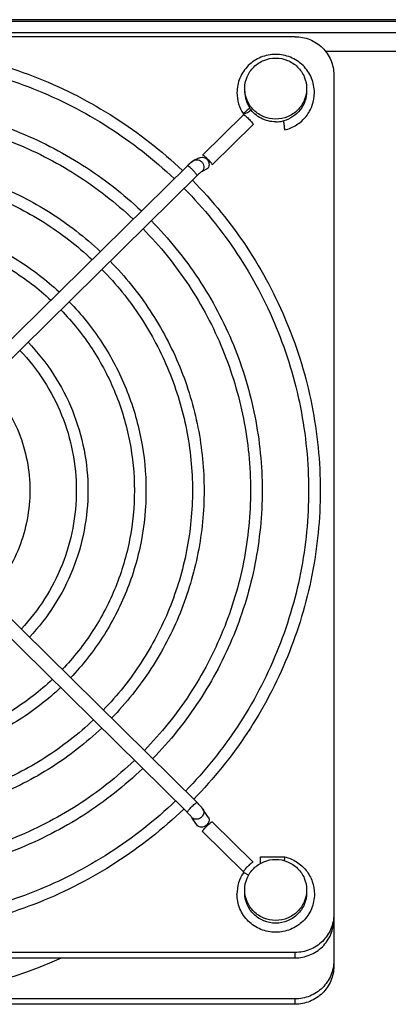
# Model space of a CAD drawing. Extents: x -1680 to 1181, y 8 to 1739.
# Tile 8 of 73: x -730 to -682, y 394 to 521. Entities that reach past the tile are written whole.
import ezdxf

# ---------------------------------------------------------------- set-up
doc = ezdxf.new("R2010")
doc.units = 0
doc.header["$LTSCALE"] = 65.395
doc.layers.add('SG48_1', color=7, linetype='CONTINUOUS')

msp = doc.modelspace()

# ---------------------------------------------------------------- linework, layer by layer
at = {"layer": 'SG48_1', "color": 6, "linetype": 'CONTINUOUS'}
for p, q in [((-576.33, 521.37), (-863.93, 521.37)), ((-873.33, 519.73), (-674.33, 519.73)), ((-694.33, 519.18), (-804.33, 519.18)), ((-689.33, 514.26), (-689.33, 399.24)), ((-701, 509.11), (-706.29, 503.91)), ((-701, 509.22), (-700.99, 509.21)), ((-701, 509.22), (-700.99, 509.21)), ((-706.67, 503.55), (-707.35, 503.24)), ((-708.24, 502.53), (-745.73, 465.62)), ((-706.98, 501.25), (-744.46, 464.34)), ((-706.98, 420.36), (-744.46, 457.27)), ((-708.24, 419.08), (-745.72, 455.99)), ((-706.97, 420.35), (-706.98, 420.36)), ((-705.54, 418.46), (-706.22, 419.49)), ((-699.74, 412.67), (-705.02, 417.88)), ((-698.77, 413.35), (-695.66, 413.35)), ((-701, 411.28), (-700.99, 411.29)), ((-701, 411.28), (-700.99, 411.29)), ((-694.33, 401.01), (-804.33, 401.01)), ((-804.33, 400.31), (-694.33, 400.31)), ((-694.33, 395.02), (-804.33, 395.02))]:
    msp.add_line(p, q, dxfattribs=at)
at = {"layer": 'SG48_1', "color": 9, "linetype": 'CONTINUOUS'}
for p, q in [((-576.33, 521.16), (-863.93, 521.16)), ((-674.33, 517.25), (-690.36, 517.25)), ((-694.33, 400.31), (-694.33, 401.01)), ((-694.33, 394.32), (-694.33, 395.02))]:
    msp.add_line(p, q, dxfattribs=at)
at = {"layer": 'SG48_1', "color": 2, "linetype": 'CONTINUOUS'}
for p, q in [((-706.29, 503.89), (-701, 509.1)), ((-695.83, 508.32), (-695.8, 508.13)), ((-699.73, 507.84), (-705.02, 502.64)), ((-695.8, 508.13), (-695.77, 507.9)), ((-705.66, 502.11), (-706.34, 501.8)), ((-706.93, 417.34), (-707.61, 418.36)), ((-705.02, 417.86), (-699.73, 412.66)), ((-701, 411.4), (-706.29, 416.61)), ((-698.77, 412.52), (-698.77, 413.35)), ((-698.77, 413.33), (-695.66, 413.33)), ((-694.33, 394.32), (-804.33, 394.32))]:
    msp.add_line(p, q, dxfattribs=at)
for centre, radius, start, end in [((-696.93, 512.13), 3.9, 180.0335, 214.378), ((-696.83, 512.26), 4.07, 270.0208, 283.617), ((-696.83, 512.24), 4.05, 283.6444, 284.715), ((-696.83, 512.24), 4.05, 284.715, 284.9353), ((-712.41, 506), 16.78, 7.5535, 7.9571), ((-721.5, 504.78), 25.95, 6.5678, 7.6006), ((-699.85, 506.93), 4.2, 4.2068, 4.7027), ((-702.76, 496.95), 7.82, 133.978, 134.5631), ((-703.02, 497.22), 7.44, 133.3754, 133.9796), ((-707.19, 418.85), 0.644, 213.6068, 228.991), ((-706.08, 418.11), 0.644, 33.6068, 48.991)]:
    msp.add_arc(centre, radius, start, end, dxfattribs=at)
at = {"layer": 'SG48_1', "color": 6, "linetype": 'CONTINUOUS'}
for centre, radius, start, end in [((-696.94, 511.96), 4.89, 180.025, 213.9909), ((-702.28, 496.48), 8.5, 133.3133, 134.5712), ((-709.52, 417.21), 4.01, 37.1505, 38.549), ((-696.94, 408.55), 4.89, 146.0091, 179.975), ((-749.32, 455.8), 60.78, 269.9879, 294.0913)]:
    msp.add_arc(centre, radius, start, end, dxfattribs=at)
at = {"layer": 'SG48_1', "color": 9, "linetype": 'CONTINUOUS'}
msp.add_arc((-706.76, 419.13), 0.644, 33.6068, 48.991, dxfattribs=at)
at = {"layer": 'SG48_1', "color": 6, "linetype": 'CONTINUOUS'}
for points, knots in [([(-694.33, 519.18), (-693.68, 519.18), (-692.37, 518.93), (-690.71, 517.84), (-689.59, 516.2), (-689.33, 514.9), (-689.33, 514.26)], [0, 0, 0, 0, 0.251765, 0.5025, 0.75177, 1, 1, 1, 1]), ([(-749.33, 518.01), (-745.61, 518.01), (-738.16, 517.3), (-727.39, 514.16), (-717.43, 509.06), (-711.56, 504.46), (-708.87, 501.91)], [0, 0, 0, 0, 0.250603, 0.500943, 0.750794, 1, 1, 1, 1]), ([(-749.33, 516.51), (-745.71, 516.51), (-738.45, 515.82), (-727.97, 512.77), (-718.28, 507.81), (-712.56, 503.34), (-709.94, 500.86)], [0, 0, 0, 0, 0.250634, 0.500991, 0.750835, 1, 1, 1, 1]), ([(-691.83, 511.95), (-691.83, 512.6), (-692.09, 513.9), (-693.21, 515.54), (-694.87, 516.64), (-696.83, 517.02), (-698.79, 516.64), (-700.45, 515.54), (-701.57, 513.9), (-701.83, 512.6), (-701.83, 511.95)], [0, 0, 0, 0, 0.124405, 0.249158, 0.374404, 0.5, 0.625596, 0.750843, 0.875595, 1, 1, 1, 1]), ([(-700.83, 512.48), (-700.83, 513), (-700.62, 514.03), (-699.73, 515.34), (-698.4, 516.22), (-697.35, 516.42), (-696.83, 516.42)], [0, 0, 0, 0, 0.24823, 0.4975, 0.748235, 1, 1, 1, 1]), ([(-696.83, 516.42), (-696.31, 516.42), (-695.26, 516.22), (-693.93, 515.34), (-693.04, 514.03), (-692.83, 513), (-692.83, 512.48)], [0, 0, 0, 0, 0.251765, 0.5025, 0.75177, 1, 1, 1, 1]), ([(-696.83, 508.54), (-697.35, 508.54), (-698.4, 508.75), (-699.73, 509.62), (-700.62, 510.93), (-700.83, 511.97), (-700.83, 512.48)], [0, 0, 0, 0, 0.251765, 0.5025, 0.75177, 1, 1, 1, 1]), ([(-692.83, 512.48), (-692.83, 511.97), (-693.04, 510.93), (-693.93, 509.62), (-695.26, 508.75), (-696.31, 508.54), (-696.83, 508.54)], [0, 0, 0, 0, 0.24823, 0.4975, 0.748235, 1, 1, 1, 1]), ([(-695.66, 507.15), (-695.12, 507.28), (-694.09, 507.72), (-692.83, 508.84), (-692.02, 510.3), (-691.83, 511.41), (-691.83, 511.95)], [0, 0, 0, 0, 0.251115, 0.501463, 0.750991, 1, 1, 1, 1]), ([(-749.33, 510.62), (-746.1, 510.62), (-739.63, 510.01), (-730.28, 507.3), (-721.62, 502.88), (-716.51, 498.9), (-714.18, 496.69)], [0, 0, 0, 0, 0.250598, 0.500934, 0.750787, 1, 1, 1, 1]), ([(-749.33, 509.12), (-746.2, 509.12), (-739.92, 508.53), (-730.86, 505.9), (-722.47, 501.63), (-717.51, 497.77), (-715.25, 495.64)], [0, 0, 0, 0, 0.250632, 0.500989, 0.750833, 1, 1, 1, 1]), ([(-749.33, 503.24), (-746.59, 503.24), (-741.1, 502.72), (-733.17, 500.43), (-725.82, 496.7), (-721.47, 493.33), (-719.48, 491.46)], [0, 0, 0, 0, 0.25059, 0.500922, 0.750777, 1, 1, 1, 1]), ([(-707.47, 503.17), (-707.54, 503.14), (-707.62, 503.08), (-707.69, 503.02), (-707.71, 503.01)], [0, 0, 0, 0, 0.742468, 1, 1, 1, 1]), ([(-707.35, 503.24), (-707.36, 503.23), (-707.4, 503.21), (-707.44, 503.19), (-707.47, 503.17)], [0, 0, 0, 0, 0.260178, 1, 1, 1, 1]), ([(-707.71, 503.01), (-707.75, 502.98), (-707.88, 502.87), (-708.01, 502.76), (-708.11, 502.66)], [0, 0, 0, 0, 0.229628, 1, 1, 1, 1]), ([(-749.33, 501.74), (-746.69, 501.74), (-741.4, 501.24), (-733.75, 499.03), (-726.66, 495.45), (-722.47, 492.21), (-720.55, 490.41)], [0, 0, 0, 0, 0.25063, 0.500986, 0.750831, 1, 1, 1, 1]), ([(-707.59, 500.65), (-704.98, 498.01), (-700.28, 492.23), (-695.04, 482.38), (-691.81, 471.71), (-691.08, 464.32), (-691.08, 460.63)], [0, 0, 0, 0, 0.250815, 0.500969, 0.750621, 1, 1, 1, 1]), ([(-708.66, 499.6), (-706.12, 497.03), (-701.54, 491.4), (-696.43, 481.8), (-693.29, 471.42), (-692.58, 464.22), (-692.58, 460.63)], [0, 0, 0, 0, 0.25086, 0.501023, 0.750655, 1, 1, 1, 1]), ([(-749.33, 495.85), (-747.08, 495.85), (-742.57, 495.43), (-736.05, 493.56), (-730.01, 490.51), (-726.43, 487.76), (-724.79, 486.24)], [0, 0, 0, 0, 0.250579, 0.500905, 0.750763, 1, 1, 1, 1]), ([(-749.33, 494.35), (-747.18, 494.35), (-742.87, 493.95), (-736.64, 492.16), (-730.85, 489.26), (-727.43, 486.64), (-725.86, 485.19)], [0, 0, 0, 0, 0.250627, 0.500981, 0.750827, 1, 1, 1, 1]), ([(-713.96, 494.38), (-711.77, 492.15), (-707.81, 487.27), (-703.41, 478.96), (-700.69, 469.97), (-700.08, 463.74), (-700.08, 460.63)], [0, 0, 0, 0, 0.250859, 0.501023, 0.750655, 1, 1, 1, 1]), ([(-712.89, 495.43), (-710.63, 493.13), (-706.55, 488.1), (-702.01, 479.53), (-699.21, 470.26), (-698.58, 463.84), (-698.58, 460.63)], [0, 0, 0, 0, 0.250808, 0.500961, 0.750615, 1, 1, 1, 1]), ([(-719.27, 489.15), (-717.42, 487.27), (-714.09, 483.14), (-710.38, 476.11), (-708.1, 468.52), (-707.58, 463.26), (-707.58, 460.63)], [0, 0, 0, 0, 0.250859, 0.501022, 0.750654, 1, 1, 1, 1]), ([(-718.2, 490.2), (-716.28, 488.25), (-712.83, 483.97), (-708.98, 476.68), (-706.61, 468.81), (-706.08, 463.35), (-706.08, 460.63)], [0, 0, 0, 0, 0.250799, 0.50095, 0.750608, 1, 1, 1, 1]), ([(-723.5, 484.98), (-721.93, 483.37), (-719.1, 479.84), (-715.96, 473.84), (-714.02, 467.36), (-713.58, 462.87), (-713.58, 460.63)], [0, 0, 0, 0, 0.250787, 0.500935, 0.750598, 1, 1, 1, 1]), ([(-724.57, 483.93), (-723.07, 482.38), (-720.36, 479), (-717.35, 473.26), (-715.5, 467.07), (-715.08, 462.77), (-715.08, 460.63)], [0, 0, 0, 0, 0.250858, 0.501021, 0.750653, 1, 1, 1, 1]), ([(-728.81, 479.76), (-727.59, 478.48), (-725.38, 475.7), (-722.93, 470.99), (-721.42, 465.91), (-721.08, 462.39), (-721.08, 460.63)], [0, 0, 0, 0, 0.250768, 0.500912, 0.750583, 1, 1, 1, 1]), ([(-729.88, 478.7), (-728.72, 477.5), (-726.64, 474.87), (-724.33, 470.42), (-722.9, 465.62), (-722.58, 462.29), (-722.58, 460.63)], [0, 0, 0, 0, 0.250857, 0.501019, 0.750652, 1, 1, 1, 1]), ([(-734.11, 474.53), (-733.24, 473.6), (-731.66, 471.57), (-729.9, 468.14), (-728.82, 464.46), (-728.58, 461.9), (-728.58, 460.63)], [0, 0, 0, 0, 0.250736, 0.500873, 0.750558, 1, 1, 1, 1]), ([(-728.58, 460.63), (-728.58, 459.38), (-728.82, 456.87), (-729.86, 453.24), (-731.56, 449.85), (-733.09, 447.84), (-733.94, 446.92)], [0, 0, 0, 0, 0.249458, 0.499151, 0.749284, 1, 1, 1, 1]), ([(-722.58, 460.63), (-722.58, 459), (-722.89, 455.71), (-724.28, 450.96), (-726.54, 446.55), (-728.58, 443.94), (-729.71, 442.74)], [0, 0, 0, 0, 0.249362, 0.499002, 0.74916, 1, 1, 1, 1]), ([(-721.08, 460.63), (-721.08, 458.9), (-721.41, 455.42), (-722.89, 450.39), (-725.28, 445.72), (-727.44, 442.96), (-728.64, 441.69)], [0, 0, 0, 0, 0.249428, 0.499106, 0.749247, 1, 1, 1, 1]), ([(-715.08, 460.63), (-715.08, 458.51), (-715.49, 454.26), (-717.31, 448.12), (-720.26, 442.42), (-722.92, 439.06), (-724.4, 437.52)], [0, 0, 0, 0, 0.249358, 0.498996, 0.749155, 1, 1, 1, 1]), ([(-713.58, 460.63), (-713.58, 458.42), (-714.01, 453.97), (-715.91, 447.54), (-719.01, 441.59), (-721.79, 438.07), (-723.33, 436.46)], [0, 0, 0, 0, 0.249411, 0.499079, 0.749225, 1, 1, 1, 1]), ([(-707.58, 460.63), (-707.58, 458.03), (-708.09, 452.81), (-710.34, 445.27), (-713.99, 438.29), (-717.27, 434.17), (-719.09, 432.29)], [0, 0, 0, 0, 0.249355, 0.498992, 0.749152, 1, 1, 1, 1]), ([(-706.08, 460.63), (-706.08, 457.93), (-706.61, 452.52), (-708.94, 444.7), (-712.73, 437.46), (-716.14, 433.19), (-718.02, 431.24)], [0, 0, 0, 0, 0.2494, 0.499062, 0.749211, 1, 1, 1, 1]), ([(-700.08, 460.63), (-700.08, 457.55), (-700.68, 451.36), (-703.36, 442.43), (-707.71, 434.16), (-711.62, 429.29), (-713.79, 427.07)], [0, 0, 0, 0, 0.249353, 0.498989, 0.74915, 1, 1, 1, 1]), ([(-698.58, 460.63), (-698.58, 457.45), (-699.2, 451.07), (-701.97, 441.85), (-706.45, 433.32), (-710.49, 428.31), (-712.72, 426.01)], [0, 0, 0, 0, 0.249391, 0.499049, 0.7492, 1, 1, 1, 1]), ([(-692.58, 460.63), (-692.58, 457.07), (-693.28, 449.91), (-696.39, 439.58), (-701.44, 430.02), (-705.97, 424.41), (-708.48, 421.84)], [0, 0, 0, 0, 0.249351, 0.498987, 0.749148, 1, 1, 1, 1]), ([(-691.08, 460.63), (-691.08, 456.97), (-691.8, 449.61), (-694.99, 439.01), (-700.18, 429.19), (-704.84, 423.42), (-707.42, 420.79)], [0, 0, 0, 0, 0.249385, 0.49904, 0.749193, 1, 1, 1, 1]), ([(-725.68, 436.25), (-727.25, 434.77), (-730.69, 432.1), (-736.52, 429.14), (-742.81, 427.32), (-747.16, 426.91), (-749.33, 426.91)], [0, 0, 0, 0, 0.24916, 0.499002, 0.749362, 1, 1, 1, 1]), ([(-724.61, 435.19), (-726.25, 433.64), (-729.85, 430.85), (-735.94, 427.75), (-742.51, 425.84), (-747.06, 425.41), (-749.33, 425.41)], [0, 0, 0, 0, 0.249226, 0.49908, 0.749412, 1, 1, 1, 1]), ([(-720.37, 431.02), (-722.29, 429.2), (-726.5, 425.92), (-733.63, 422.27), (-741.33, 420.03), (-746.67, 419.53), (-749.33, 419.53)], [0, 0, 0, 0, 0.249159, 0.499001, 0.749361, 1, 1, 1, 1]), ([(-719.3, 429.97), (-721.29, 428.08), (-725.66, 424.67), (-733.05, 420.88), (-741.04, 418.55), (-746.57, 418.03), (-749.33, 418.03)], [0, 0, 0, 0, 0.249214, 0.499066, 0.749402, 1, 1, 1, 1]), ([(-715.07, 425.8), (-717.34, 423.64), (-722.31, 419.73), (-730.74, 415.41), (-739.86, 412.74), (-746.18, 412.14), (-749.33, 412.14)], [0, 0, 0, 0, 0.249158, 0.499, 0.74936, 1, 1, 1, 1]), ([(-714, 424.75), (-716.34, 422.51), (-721.46, 418.48), (-730.16, 414.01), (-739.56, 411.26), (-746.08, 410.64), (-749.33, 410.64)], [0, 0, 0, 0, 0.249205, 0.499055, 0.749396, 1, 1, 1, 1]), ([(-709.76, 420.58), (-712.38, 418.07), (-718.12, 413.55), (-727.86, 408.54), (-738.39, 405.45), (-745.69, 404.76), (-749.33, 404.76)], [0, 0, 0, 0, 0.249157, 0.498999, 0.749359, 1, 1, 1, 1]), ([(-708.7, 419.52), (-711.38, 416.95), (-717.27, 412.3), (-727.27, 407.14), (-738.09, 403.97), (-745.59, 403.26), (-749.33, 403.26)], [0, 0, 0, 0, 0.249199, 0.499048, 0.749391, 1, 1, 1, 1]), ([(-706.38, 419.71), (-706.43, 419.76), (-706.61, 419.98), (-706.81, 420.2), (-706.97, 420.35)], [0, 0, 0, 0, 0.228725, 1, 1, 1, 1]), ([(-706.22, 419.49), (-706.23, 419.5), (-706.26, 419.55), (-706.3, 419.6), (-706.32, 419.63)], [0, 0, 0, 0, 0.241667, 1, 1, 1, 1]), ([(-707.72, 418.49), (-707.74, 418.52), (-707.81, 418.61), (-707.97, 418.81), (-708.13, 418.97), (-708.24, 419.08)], [0, 0, 0, 0, 0.143293, 0.389014, 1, 1, 1, 1]), ([(-700.83, 409.08), (-700.83, 409.59), (-700.62, 410.63), (-699.73, 411.94), (-698.4, 412.81), (-697.35, 413.02), (-696.83, 413.02)], [0, 0, 0, 0, 0.24823, 0.4975, 0.748235, 1, 1, 1, 1]), ([(-696.83, 413.02), (-696.31, 413.02), (-695.26, 412.81), (-693.93, 411.94), (-693.04, 410.63), (-692.83, 409.59), (-692.83, 409.08)], [0, 0, 0, 0, 0.251765, 0.5025, 0.75177, 1, 1, 1, 1]), ([(-695.66, 413.35), (-695.66, 413.35), (-695.66, 413.34), (-695.67, 413.34), (-695.67, 413.31), (-695.68, 413.27), (-695.69, 413.21), (-695.7, 413.14), (-695.71, 413.03), (-695.73, 412.93), (-695.74, 412.87)], [0, 0, 0, 0, 0.005292, 0.018766, 0.070973, 0.156137, 0.272657, 0.418302, 0.590301, 1, 1, 1, 1]), ([(-695.66, 413.35), (-695.12, 413.22), (-694.09, 412.78), (-692.83, 411.66), (-692.02, 410.2), (-691.83, 409.1), (-691.83, 408.55)], [0, 0, 0, 0, 0.251115, 0.501463, 0.750991, 1, 1, 1, 1]), ([(-695.66, 413.33), (-695.66, 413.34), (-695.66, 413.34), (-695.66, 413.35), (-695.66, 413.35)], [0, 0, 0, 0, 0.726218, 1, 1, 1, 1]), ([(-691.83, 408.55), (-691.83, 407.91), (-692.09, 406.6), (-693.21, 404.96), (-694.87, 403.87), (-696.83, 403.48), (-698.79, 403.87), (-700.45, 404.96), (-701.57, 406.6), (-701.83, 407.91), (-701.83, 408.55)], [0, 0, 0, 0, 0.124405, 0.249158, 0.374404, 0.5, 0.625596, 0.750843, 0.875595, 1, 1, 1, 1]), ([(-696.83, 405.14), (-697.35, 405.14), (-698.4, 405.34), (-699.73, 406.22), (-700.62, 407.53), (-700.83, 408.57), (-700.83, 409.08)], [0, 0, 0, 0, 0.251765, 0.5025, 0.75177, 1, 1, 1, 1]), ([(-692.83, 409.08), (-692.83, 408.57), (-693.04, 407.53), (-693.93, 406.22), (-695.26, 405.34), (-696.31, 405.14), (-696.83, 405.14)], [0, 0, 0, 0, 0.24823, 0.4975, 0.748235, 1, 1, 1, 1]), ([(-689.33, 405.93), (-689.33, 405.29), (-689.59, 403.99), (-690.71, 402.35), (-692.37, 401.26), (-693.68, 401.01), (-694.33, 401.01)], [0, 0, 0, 0, 0.24823, 0.4975, 0.748235, 1, 1, 1, 1]), ([(-694.33, 400.31), (-693.68, 400.31), (-692.37, 400.57), (-690.71, 401.66), (-689.59, 403.3), (-689.33, 404.59), (-689.33, 405.24)], [0, 0, 0, 0, 0.251765, 0.5025, 0.75177, 1, 1, 1, 1]), ([(-689.33, 399.94), (-689.33, 399.3), (-689.59, 398), (-690.71, 396.36), (-692.37, 395.27), (-693.68, 395.02), (-694.33, 395.02)], [0, 0, 0, 0, 0.24823, 0.4975, 0.748235, 1, 1, 1, 1])]:
    msp.add_open_spline(points, degree=3, knots=knots, dxfattribs=at)
at = {"layer": 'SG48_1', "color": 2, "linetype": 'CONTINUOUS'}
for points, knots in [([(-692.83, 512.13), (-692.83, 511.7), (-692.98, 510.84), (-693.6, 509.69), (-694.56, 508.8), (-695.37, 508.44), (-695.79, 508.32)], [0, 0, 0, 0, 0.248558, 0.497868, 0.748366, 1, 1, 1, 1]), ([(-700.15, 509.93), (-700.31, 509.83), (-700.52, 509.68), (-700.78, 509.47), (-700.88, 509.38), (-700.92, 509.33)], [0, 0, 0, 0, 0.56811, 0.813096, 1, 1, 1, 1]), ([(-700.86, 509.22), (-700.8, 509.24), (-700.67, 509.3), (-700.38, 509.46), (-700.15, 509.61), (-700, 509.72)], [0, 0, 0, 0, 0.184262, 0.42915, 1, 1, 1, 1]), ([(-696.83, 508.19), (-697.16, 508.19), (-697.81, 508.27), (-698.73, 508.61), (-699.54, 509.17), (-699.97, 509.66), (-700.15, 509.93)], [0, 0, 0, 0, 0.250935, 0.501438, 0.751178, 1, 1, 1, 1]), ([(-701, 509.11), (-700.99, 509.12), (-700.97, 509.12), (-700.96, 509.11), (-700.94, 509.1)], [0, 0, 0, 0, 0.357386, 1, 1, 1, 1]), ([(-700.92, 509.33), (-700.94, 509.31), (-700.97, 509.28), (-700.99, 509.24), (-700.99, 509.22)], [0, 0, 0, 0, 0.634547, 1, 1, 1, 1]), ([(-700.99, 509.21), (-700.98, 509.2), (-700.92, 509.2), (-700.89, 509.21), (-700.86, 509.22)], [0, 0, 0, 0, 0.325176, 1, 1, 1, 1]), ([(-700.94, 509.1), (-700.9, 509.08), (-700.8, 509.01), (-700.56, 508.81), (-700.29, 508.56), (-700.04, 508.28), (-699.9, 508.12), (-699.82, 508), (-699.77, 507.94), (-699.74, 507.89), (-699.73, 507.86), (-699.73, 507.84)], [0, 0, 0, 0, 0.081562, 0.207712, 0.535934, 0.701608, 0.843513, 0.900543, 0.946183, 0.9794, 1, 1, 1, 1]), ([(-695.77, 507.9), (-695.76, 507.84), (-695.74, 507.65), (-695.71, 507.45), (-695.69, 507.32)], [0, 0, 0, 0, 0.291979, 1, 1, 1, 1]), ([(-695.66, 507.27), (-695.67, 507.3), (-695.68, 507.46), (-695.7, 507.62), (-695.71, 507.75)], [0, 0, 0, 0, 0.190938, 1, 1, 1, 1]), ([(-695.69, 507.32), (-695.69, 507.29), (-695.68, 507.23), (-695.67, 507.18), (-695.66, 507.15)], [0, 0, 0, 0, 0.500308, 1, 1, 1, 1]), ([(-695.66, 507.17), (-695.66, 507.17), (-695.66, 507.19), (-695.66, 507.22), (-695.66, 507.24)], [0, 0, 0, 0, 0.171303, 1, 1, 1, 1]), ([(-695.66, 507.15), (-695.66, 507.15), (-695.66, 507.16), (-695.66, 507.16), (-695.66, 507.17)], [0, 0, 0, 0, 0.273782, 1, 1, 1, 1]), ([(-706.67, 503.55), (-706.58, 503.59), (-706.39, 503.64), (-705.99, 503.6), (-705.55, 503.28), (-705.4, 502.76), (-705.48, 502.36), (-705.59, 502.18), (-705.66, 502.11)], [0, 0, 0, 0, 0.121985, 0.245562, 0.496101, 0.749947, 0.876192, 1, 1, 1, 1]), ([(-706.14, 503.85), (-706.17, 503.86), (-706.21, 503.89), (-706.25, 503.91), (-706.27, 503.91)], [0, 0, 0, 0, 0.638033, 1, 1, 1, 1]), ([(-705.02, 502.64), (-705.02, 502.65), (-705.03, 502.68), (-705.06, 502.75), (-705.14, 502.86), (-705.27, 503.02), (-705.44, 503.2), (-705.62, 503.39), (-705.85, 503.61), (-706.03, 503.77), (-706.14, 503.85)], [0, 0, 0, 0, 0.019214, 0.049327, 0.14147, 0.269869, 0.423171, 0.587482, 0.747828, 1, 1, 1, 1]), ([(-708.14, 502.63), (-708.03, 502.72), (-707.89, 502.85), (-707.71, 502.99), (-707.64, 503.03), (-707.61, 503.05)], [0, 0, 0, 0, 0.616139, 0.843618, 1, 1, 1, 1]), ([(-706.34, 501.8), (-706.37, 501.78), (-706.46, 501.72), (-706.61, 501.6), (-706.79, 501.45), (-706.91, 501.33), (-706.98, 501.27)], [0, 0, 0, 0, 0.15356, 0.383573, 0.673178, 1, 1, 1, 1]), ([(-705.54, 418.46), (-705.49, 418.39), (-705.42, 418.2), (-705.44, 417.91), (-705.57, 417.62), (-705.78, 417.38), (-706.07, 417.22), (-706.38, 417.15), (-706.68, 417.18), (-706.86, 417.28), (-706.93, 417.34)], [0, 0, 0, 0, 0.113888, 0.233219, 0.360235, 0.493242, 0.627858, 0.759036, 0.883182, 1, 1, 1, 1]), ([(-706.29, 416.61), (-706.29, 416.62), (-706.28, 416.66), (-706.24, 416.72), (-706.19, 416.8), (-706.08, 416.93), (-705.92, 417.12), (-705.7, 417.35), (-705.47, 417.57), (-705.29, 417.72), (-705.17, 417.81), (-705.1, 417.86), (-705.06, 417.88), (-705.03, 417.88), (-705.02, 417.88)], [0, 0, 0, 0, 0.023015, 0.061273, 0.11427, 0.180416, 0.342891, 0.526531, 0.705937, 0.856336, 0.91405, 0.957484, 0.985654, 1, 1, 1, 1]), ([(-699.88, 412.61), (-700, 412.53), (-700.17, 412.38), (-700.4, 412.16), (-700.58, 411.97), (-700.75, 411.79), (-700.88, 411.62), (-700.96, 411.51), (-701, 411.44), (-701, 411.41), (-701, 411.4)], [0, 0, 0, 0, 0.252172, 0.412518, 0.576829, 0.730131, 0.85853, 0.950673, 0.980786, 1, 1, 1, 1]), ([(-699.75, 412.68), (-699.77, 412.68), (-699.81, 412.65), (-699.86, 412.63), (-699.88, 412.61)], [0, 0, 0, 0, 0.361967, 1, 1, 1, 1]), ([(-700.99, 411.29), (-700.98, 411.31), (-700.92, 411.31), (-700.89, 411.29), (-700.86, 411.28)], [0, 0, 0, 0, 0.325176, 1, 1, 1, 1]), ([(-700.86, 411.28), (-700.78, 411.25), (-700.6, 411.16), (-700.42, 411.06), (-700.32, 411)], [0, 0, 0, 0, 0.42359, 1, 1, 1, 1]), ([(-696.83, 404.78), (-697.35, 404.78), (-698.4, 404.99), (-699.73, 405.86), (-700.62, 407.17), (-700.83, 408.21), (-700.83, 408.72)], [0, 0, 0, 0, 0.251765, 0.5025, 0.75177, 1, 1, 1, 1]), ([(-692.83, 408.72), (-692.83, 408.21), (-693.04, 407.17), (-693.93, 405.86), (-695.26, 404.99), (-696.31, 404.78), (-696.83, 404.78)], [0, 0, 0, 0, 0.24823, 0.4975, 0.748235, 1, 1, 1, 1]), ([(-689.33, 399.24), (-689.33, 398.6), (-689.59, 397.31), (-690.71, 395.67), (-692.37, 394.58), (-693.68, 394.32), (-694.33, 394.32)], [0, 0, 0, 0, 0.24823, 0.4975, 0.748235, 1, 1, 1, 1])]:
    msp.add_open_spline(points, degree=3, knots=knots, dxfattribs=at)
for points in [[(-701, 509.1), (-701, 509.1), (-701, 509.11), (-701, 509.11)], [(-700.99, 509.22), (-700.99, 509.22), (-700.99, 509.21), (-700.99, 509.21)], [(-706.29, 503.91), (-706.29, 503.9), (-706.29, 503.9), (-706.29, 503.89)], [(-706.27, 503.91), (-706.28, 503.91), (-706.28, 503.91), (-706.29, 503.91)], [(-706.98, 501.27), (-706.98, 501.26), (-706.98, 501.25), (-706.98, 501.25)], [(-705.02, 417.88), (-705.02, 417.87), (-705.02, 417.87), (-705.02, 417.86)], [(-699.74, 412.67), (-699.74, 412.68), (-699.75, 412.68), (-699.75, 412.68)], [(-699.73, 412.66), (-699.73, 412.66), (-699.73, 412.67), (-699.74, 412.67)], [(-700.99, 411.28), (-700.99, 411.28), (-700.99, 411.29), (-700.99, 411.29)]]:
    msp.add_open_spline(points, degree=3, dxfattribs=at)
at = {"layer": 'SG48_1', "color": 9, "linetype": 'CONTINUOUS'}
for points in [[(-707.61, 503.05), (-707.54, 503.13), (-707.45, 503.2), (-707.35, 503.24)], [(-707.35, 503.24), (-707.25, 503.29), (-707.13, 503.31), (-707.01, 503.31)], [(-708.24, 502.53), (-708.25, 502.53), (-708.25, 502.52), (-708.25, 502.52)], [(-708.23, 502.54), (-708.24, 502.54), (-708.24, 502.54), (-708.24, 502.53)], [(-706.98, 420.36), (-706.98, 420.36), (-706.98, 420.35), (-706.98, 420.35)], [(-708.24, 419.08), (-708.25, 419.08), (-708.25, 419.09), (-708.25, 419.09)]]:
    msp.add_open_spline(points, degree=3, dxfattribs=at)
for points, knots in [([(-707.01, 503.31), (-706.9, 503.31), (-706.67, 503.27), (-706.48, 503.14), (-706.4, 503.06)], [0, 0, 0, 0, 0.494493, 1, 1, 1, 1]), ([(-708.1, 502.47), (-708.13, 502.49), (-708.17, 502.52), (-708.21, 502.54), (-708.23, 502.54)], [0, 0, 0, 0, 0.637292, 1, 1, 1, 1]), ([(-707.61, 502.05), (-707.7, 502.13), (-707.86, 502.28), (-708.02, 502.42), (-708.1, 502.47)], [0, 0, 0, 0, 0.567997, 1, 1, 1, 1]), ([(-707.04, 501.39), (-707.11, 501.5), (-707.29, 501.72), (-707.49, 501.93), (-707.61, 502.05)], [0, 0, 0, 0, 0.432226, 1, 1, 1, 1]), ([(-706.4, 503.06), (-706.31, 502.97), (-706.18, 502.78), (-706.09, 502.43), (-706.14, 502.08), (-706.26, 501.88), (-706.34, 501.8)], [0, 0, 0, 0, 0.25339, 0.506659, 0.756056, 1, 1, 1, 1]), ([(-707, 501.33), (-707, 501.33), (-707.01, 501.35), (-707.03, 501.37), (-707.04, 501.39)], [0, 0, 0, 0, 0.220098, 1, 1, 1, 1]), ([(-706.98, 501.27), (-706.98, 501.27), (-706.98, 501.29), (-706.99, 501.31), (-707, 501.33)], [0, 0, 0, 0, 0.176774, 1, 1, 1, 1]), ([(-708.19, 419.22), (-708.12, 419.32), (-707.93, 419.55), (-707.73, 419.76), (-707.61, 419.88)], [0, 0, 0, 0, 0.432226, 1, 1, 1, 1]), ([(-707.61, 419.88), (-707.54, 419.95), (-707.4, 420.08), (-707.23, 420.22), (-707.12, 420.31), (-707.06, 420.35), (-707.02, 420.37), (-706.99, 420.37), (-706.98, 420.36)], [0, 0, 0, 0, 0.382612, 0.699097, 0.819786, 0.910464, 0.969408, 1, 1, 1, 1]), ([(-706.22, 419.49), (-706.18, 419.42), (-706.11, 419.25), (-706.11, 418.88), (-706.26, 418.62), (-706.4, 418.49)], [0, 0, 0, 0, 0.233874, 0.477457, 1, 1, 1, 1]), ([(-708.25, 419.09), (-708.25, 419.1), (-708.25, 419.12), (-708.24, 419.14), (-708.23, 419.16)], [0, 0, 0, 0, 0.176774, 1, 1, 1, 1]), ([(-708.23, 419.16), (-708.22, 419.16), (-708.21, 419.18), (-708.2, 419.2), (-708.19, 419.22)], [0, 0, 0, 0, 0.220098, 1, 1, 1, 1]), ([(-706.4, 418.49), (-706.48, 418.41), (-706.67, 418.27), (-707.01, 418.17), (-707.34, 418.2), (-707.53, 418.3), (-707.61, 418.36)], [0, 0, 0, 0, 0.264602, 0.524334, 0.770029, 1, 1, 1, 1])]:
    msp.add_open_spline(points, degree=3, knots=knots, dxfattribs=at)

doc.saveas('drawing.dxf')
